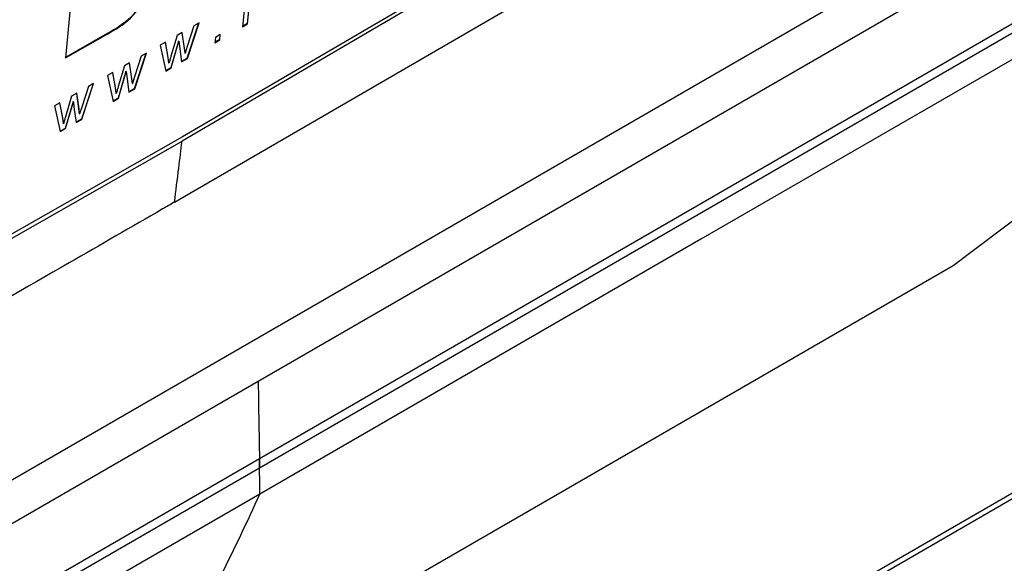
# Model space of a CAD drawing. Extents: x 106 to 315, y 19 to 260.
# Tile 87 of 132: x 162.5 to 167.77, y 204.19 to 207.1. Entities that reach past the tile are written whole.
import ezdxf

# ---------------------------------------------------------------- set-up
doc = ezdxf.new("R2010")
doc.units = 0
doc.layers.get('0').update_dxf_attribs({"linetype": 'CONTINUOUS'})

msp = doc.modelspace()

# ---------------------------------------------------------------- linework, layer by layer
at = {"color": 7, "linetype": 'CONTINUOUS'}
for p, q in [((167.0708, 208.639), (163.3672, 206.4696)), ((167.0691, 208.615), (163.3644, 206.4464)), ((163.3238, 206.1198), (167.221, 208.3794)), ((162.8117, 207.6303), (162.7395, 206.8911)), ((159.6639, 203.0237), (167.4753, 207.5331)), ((168.4657, 207.4522), (163.7785, 204.7463)), ((163.7716, 205.1621), (167.6773, 207.4168)), ((163.7793, 204.6993), (168.4781, 207.4119)), ((163.7052, 207.2235), (163.6878, 207.0584)), ((163.7294, 207.2376), (163.7123, 207.0749)), ((163.7143, 207.0738), (163.7317, 207.2389)), ((163.4521, 207.0771), (163.3907, 206.8889)), ((163.4273, 207.0627), (163.3917, 206.952)), ((163.3927, 206.8877), (163.4551, 207.0788)), ((163.4551, 207.0788), (163.4273, 207.0627)), ((163.6878, 207.0584), (163.7143, 207.0738)), ((163.7123, 207.0749), (163.688, 207.0608)), ((163.7123, 207.0749), (163.7143, 207.0738)), ((162.9641, 207.0214), (162.7375, 206.8922)), ((162.7395, 206.8911), (162.9661, 207.0203)), ((162.9641, 207.0214), (162.9661, 207.0203)), ((163.3377, 207.011), (163.3049, 206.9004)), ((163.3652, 207.0269), (163.3377, 207.011)), ((163.3635, 207.0259), (163.3753, 206.9438)), ((163.3773, 206.9426), (163.3652, 207.0269)), ((163.5692, 207.0169), (163.5426, 207.0015)), ((163.5669, 207.0155), (163.5641, 206.9891)), ((163.5661, 206.9879), (163.5692, 207.0169)), ((163.2751, 206.975), (163.2474, 206.959)), ((163.2474, 206.959), (163.2774, 206.8212)), ((163.2735, 206.9741), (163.2884, 206.8945)), ((163.2904, 206.8934), (163.2751, 206.975)), ((163.3453, 206.9819), (163.3039, 206.8388)), ((163.3059, 206.8376), (163.3473, 206.9807)), ((163.3453, 206.9819), (163.3473, 206.9807)), ((163.3473, 206.9807), (163.3504, 206.9545)), ((163.3504, 206.9545), (163.3618, 206.8698)), ((163.3917, 206.952), (163.3805, 206.9161)), ((163.5426, 207.0015), (163.5395, 206.9725)), ((163.5395, 206.9725), (163.5661, 206.9879)), ((163.5641, 206.9891), (163.5398, 206.975)), ((163.5641, 206.9891), (163.5661, 206.9879)), ((163.1703, 206.9147), (163.1088, 206.7265)), ((163.1454, 206.9004), (163.1098, 206.7897)), ((163.1109, 206.7254), (163.1733, 206.9164)), ((163.1733, 206.9164), (163.1454, 206.9004)), ((163.3753, 206.9438), (163.3785, 206.9173)), ((163.3753, 206.9438), (163.3773, 206.9426)), ((163.3805, 206.9161), (163.3773, 206.9426)), ((163.3785, 206.9173), (163.3805, 206.9161)), ((163.0556, 206.8488), (163.0228, 206.7382)), ((163.0832, 206.8647), (163.0556, 206.8488)), ((163.0815, 206.8637), (163.0934, 206.7815)), ((163.0954, 206.7804), (163.0832, 206.8647)), ((163.2884, 206.8945), (163.2924, 206.8644)), ((163.2884, 206.8945), (163.2904, 206.8934)), ((163.2944, 206.8632), (163.2904, 206.8934)), ((163.2924, 206.8644), (163.2944, 206.8632)), ((163.3907, 206.8889), (163.3615, 206.872)), ((163.3618, 206.8698), (163.3927, 206.8877)), ((163.3907, 206.8889), (163.3927, 206.8877)), ((162.9929, 206.8129), (162.9651, 206.797)), ((162.9651, 206.797), (162.9953, 206.659)), ((162.9912, 206.812), (163.0062, 206.7324)), ((163.0083, 206.7312), (162.9929, 206.8129)), ((163.0632, 206.8197), (163.0218, 206.6766)), ((163.0239, 206.6754), (163.0652, 206.8185)), ((163.0632, 206.8197), (163.0652, 206.8185)), ((163.0652, 206.8185), (163.0684, 206.7923)), ((163.3039, 206.8388), (163.277, 206.8233)), ((163.2774, 206.8212), (163.3059, 206.8376)), ((163.3039, 206.8388), (163.3059, 206.8376)), ((162.8878, 206.7528), (162.8264, 206.5646)), ((162.8284, 206.5634), (162.8908, 206.7545)), ((162.8908, 206.7545), (162.8629, 206.7385)), ((163.0684, 206.7923), (163.0798, 206.7076)), ((163.0934, 206.7815), (163.0965, 206.755)), ((163.0934, 206.7815), (163.0954, 206.7804)), ((163.0986, 206.7538), (163.0954, 206.7804)), ((163.0965, 206.755), (163.0986, 206.7538)), ((163.1098, 206.7897), (163.0986, 206.7538)), ((162.7728, 206.687), (162.7401, 206.5764)), ((162.8005, 206.7028), (162.7728, 206.687)), ((162.7988, 206.7019), (162.8108, 206.6196)), ((162.8128, 206.6184), (162.8005, 206.7028)), ((162.8629, 206.7385), (162.8272, 206.6277)), ((163.0062, 206.7324), (163.0103, 206.7022)), ((163.0062, 206.7324), (163.0083, 206.7312)), ((163.0123, 206.7011), (163.0083, 206.7312)), ((163.0103, 206.7022), (163.0123, 206.7011)), ((163.1088, 206.7265), (163.0796, 206.7097)), ((163.0798, 206.7076), (163.1109, 206.7254)), ((163.1088, 206.7265), (163.1109, 206.7254)), ((162.7099, 206.6512), (162.6821, 206.6353)), ((162.6821, 206.6353), (162.7126, 206.4972)), ((162.7083, 206.6503), (162.7235, 206.5706)), ((162.7255, 206.5694), (162.7099, 206.6512)), ((162.7805, 206.6579), (162.7392, 206.5147)), ((162.7412, 206.5136), (162.7825, 206.6567)), ((162.7805, 206.6579), (162.7825, 206.6567)), ((162.7825, 206.6567), (162.7857, 206.6304)), ((163.0218, 206.6766), (162.9948, 206.6611)), ((162.9953, 206.659), (163.0239, 206.6754)), ((163.0218, 206.6766), (163.0239, 206.6754)), ((162.7857, 206.6304), (162.7973, 206.5456)), ((162.8108, 206.6196), (162.814, 206.593)), ((162.8108, 206.6196), (162.8128, 206.6184)), ((162.816, 206.5919), (162.8128, 206.6184)), ((162.814, 206.593), (162.816, 206.5919)), ((162.8272, 206.6277), (162.816, 206.5919)), ((162.5481, 201.528), (171.2354, 206.5431)), ((162.7235, 206.5706), (162.7276, 206.5404)), ((162.7235, 206.5706), (162.7255, 206.5694)), ((162.7296, 206.5392), (162.7255, 206.5694)), ((162.7276, 206.5404), (162.7296, 206.5392)), ((162.8264, 206.5646), (162.797, 206.5478)), ((162.7973, 206.5456), (162.8284, 206.5634)), ((162.8264, 206.5646), (162.8284, 206.5634)), ((171.2469, 206.5165), (162.5596, 201.5014)), ((162.7392, 206.5147), (162.7121, 206.4993)), ((162.7126, 206.4972), (162.7412, 206.5136)), ((162.7392, 206.5147), (162.7412, 206.5136)), ((159.6077, 204.3076), (163.3644, 206.4464)), ((163.3672, 206.4696), (159.6093, 204.3316)), ((167.8764, 206.0686), (167.4918, 205.779)), ((167.4918, 205.779), (162.5584, 202.9311)), ((159.866, 202.9074), (163.7716, 205.1621)), ((163.7785, 204.7463), (159.0913, 202.0405)), ((159.0804, 201.9867), (163.7793, 204.6993))]:
    msp.add_line(p, q, dxfattribs=at)
at = {"color": 7, "linetype": 'CONTINUOUS', "flags": 128}
for points in [[(168.5032, 207.2843), (166.1421, 205.9214), (163.781, 204.5583)], [(163.781, 204.5583), (161.4199, 203.1953), (159.0589, 201.8322)]]:
    msp.add_lwpolyline(points, dxfattribs=at)
at = {"color": 7, "linetype": 'CONTINUOUS'}
for points, knots in [([(163.1755, 207.3489), (163.1728, 207.3243), (163.1672, 207.2749), (163.1568, 207.2101), (163.1286, 207.1541), (163.0954, 207.1127), (163.0393, 207.0642), (162.9941, 207.0385), (162.9641, 207.0214)], [0, 0, 0, 0, 0.202038, 0.405407, 0.502708, 0.600188, 0.735122, 1, 1, 1, 1]), ([(162.9661, 207.0203), (163.0076, 207.0434), (163.0628, 207.0742), (163.1235, 207.1421), (163.1485, 207.1865), (163.1697, 207.257), (163.1742, 207.309), (163.1776, 207.3477)], [0, 0, 0, 0, 0.360383, 0.479066, 0.569622, 0.679575, 1, 1, 1, 1]), ([(163.3049, 206.9004), (163.3032, 206.8942), (163.3006, 206.8849), (163.297, 206.8725), (163.2953, 206.8663), (163.2944, 206.8632)], [0, 0, 0, 0, 0.500007, 0.749947, 1, 1, 1, 1]), ([(163.0228, 206.7382), (163.0211, 206.732), (163.0185, 206.7227), (163.0149, 206.7103), (163.0132, 206.7041), (163.0123, 206.7011)], [0, 0, 0, 0, 0.499964, 0.750021, 1, 1, 1, 1]), ([(162.7401, 206.5764), (162.7383, 206.5702), (162.7357, 206.5609), (162.7321, 206.5485), (162.7304, 206.5423), (162.7296, 206.5392)], [0, 0, 0, 0, 0.500054, 0.750021, 1, 1, 1, 1]), ([(163.3238, 206.1198), (163.3315, 206.1807), (163.3452, 206.2894), (163.3585, 206.3984), (163.3644, 206.4464)], [0, 0, 0, 0, 0.559994, 1, 1, 1, 1]), ([(163.3238, 206.1199), (163.3027, 206.1077), (163.1149, 205.9993), (162.4636, 205.6238), (161.1807, 204.8854), (160.0628, 204.2447), (159.4096, 203.8703)], [0, 0, 0, 0, 0.016221, 0.144217, 0.5, 1, 1, 1, 1]), ([(163.7716, 205.1621), (163.7731, 205.0757), (163.7758, 204.9213), (163.7782, 204.7671), (163.7793, 204.6993)], [0, 0, 0, 0, 0.559997, 1, 1, 1, 1]), ([(163.781, 204.5583), (163.7806, 204.5934), (163.7798, 204.6561), (163.7789, 204.7188), (163.7785, 204.7463)], [0, 0, 0, 0, 0.560003, 1, 1, 1, 1]), ([(162.5584, 202.9311), (162.7025, 203.0427), (162.9905, 203.2661), (163.4241, 203.7853), (163.6457, 204.2651), (163.781, 204.5583)], [0, 0, 0, 0, 0.280085, 0.560184, 1, 1, 1, 1])]:
    msp.add_open_spline(points, degree=3, knots=knots, dxfattribs=at)

doc.saveas('drawing.dxf')
